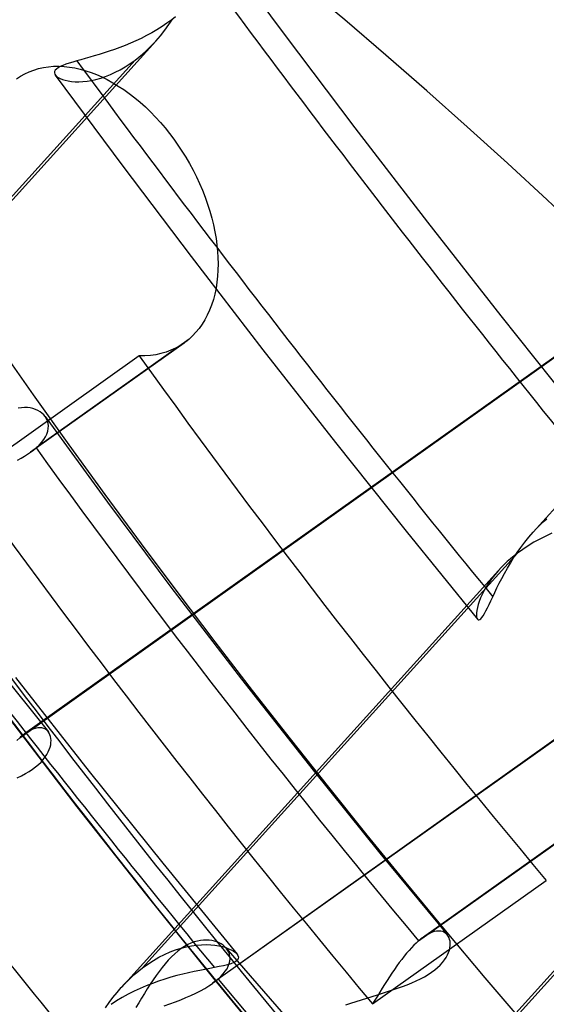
# Model space of a CAD drawing. Header units: millimetres. Extents: x -163 to 160, y -206 to 203.
# Tile 32 of 97: x -14.35 to -11.13, y -9.29 to -3.28. Entities that reach past the tile are written whole.
import ezdxf

# ---------------------------------------------------------------- set-up
doc = ezdxf.new("R2010")
doc.units = ezdxf.units.MM
doc.layers.add('MAIN-1', color=7, linetype='Continuous')
doc.layers.add('MAIN-2', color=7, linetype='Continuous')

msp = doc.modelspace()

# ---------------------------------------------------------------- linework, layer by layer
at = {"layer": 'MAIN-1'}
for centre, major_axis, start_param, end_param in [((-0.5, -0.433), (86.4143, -99.7826), 0.713724, 3.388402), ((-27, -23.3827), (-83.7957, 96.7589), -3.141592, -0.857072), ((-27, -23.3827), (83.141, -96.003), 0, 2.284521), ((-18.95, -16.4112), (-20.7853, 24.0007), -2.427868, -0.857072), ((-19.2, -16.6277), (18.7067, -21.6007), 0.713724, 3.141578), ((-19.2, -16.6277), (-20.4579, 23.6228), 2.667559, 5.426113), ((-23.5, -20.3516), (-18.7067, 21.6007), -2.427868, -0.857072), ((-24, -20.7846), (-18.0521, 20.8447), 2.284521, 5.426113)]:
    msp.add_ellipse(centre, major_axis=major_axis, ratio=0.75, start_param=start_param, end_param=end_param, dxfattribs=at)
at = {"layer": 'MAIN-2'}
for p, q in [((-13.1592, -2.7966), (-12.7339, -3.3707)), ((-13.4194, -3.2827), (-13.4485, -3.304)), ((-13.4361, -3.3128), (-13.4122, -3.2777)), ((-13.3969, -3.2651), (-13.4194, -3.2827)), ((-13.541, -3.3624), (-13.5733, -3.38)), ((-13.5094, -3.3438), (-13.541, -3.3624)), ((-13.4785, -3.3243), (-13.5094, -3.3438)), ((-13.4882, -3.3808), (-13.4615, -3.3473)), ((-13.4485, -3.304), (-13.4785, -3.3243)), ((-13.4615, -3.3473), (-13.4361, -3.3128)), ((-15.8107, -5.9499), (-13.5165, -3.4135)), ((-13.6389, -3.4121), (-13.6717, -3.4267)), ((-13.606, -3.3966), (-13.6389, -3.4121)), ((-13.5733, -3.38), (-13.606, -3.3966)), ((-13.536, -3.4344), (-13.5163, -3.4132)), ((-13.5163, -3.4132), (-13.4882, -3.3808)), ((-12.7339, -3.3707), (-12.3032, -3.9414)), ((-13.8008, -3.4754), (-13.8318, -3.4855)), ((-13.7691, -3.4645), (-13.8008, -3.4754)), ((-13.7369, -3.4528), (-13.7691, -3.4645)), ((-13.7044, -3.4402), (-13.7369, -3.4528)), ((-13.6717, -3.4267), (-13.7044, -3.4402)), ((-13.5986, -3.4939), (-13.5772, -3.4748)), ((-13.5772, -3.4748), (-13.5563, -3.455)), ((-13.5563, -3.455), (-13.536, -3.4344)), ((-15.9311, -6.0595), (-13.6424, -3.5293)), ((-14.0226, -3.5408), (-14.0451, -3.5478)), ((-13.9981, -3.5337), (-14.0226, -3.5408)), ((-13.9734, -3.5267), (-13.9981, -3.5337)), ((-13.9473, -3.5194), (-13.9734, -3.5267)), ((-13.92, -3.5117), (-13.9473, -3.5194)), ((-13.8916, -3.5035), (-13.92, -3.5117)), ((-13.8621, -3.4948), (-13.8916, -3.5035)), ((-13.8318, -3.4855), (-13.8621, -3.4948)), ((-13.6723, -3.5507), (-13.6424, -3.5293)), ((-13.6424, -3.5293), (-13.6204, -3.5121)), ((-13.6204, -3.5121), (-13.5986, -3.4939)), ((-14.3155, -3.6132), (-14.2887, -3.6007)), ((-14.2887, -3.6007), (-14.2609, -3.5899)), ((-14.2609, -3.5899), (-14.232, -3.5811)), ((-14.232, -3.5811), (-14.2022, -3.5743)), ((-14.2022, -3.5743), (-14.1715, -3.5696)), ((-14.1715, -3.5696), (-14.1401, -3.567)), ((-14.1401, -3.567), (-14.1081, -3.5666)), ((-14.1338, -3.5987), (-14.1351, -3.6064)), ((-14.1296, -3.5911), (-14.1338, -3.5987)), ((-14.1225, -3.5835), (-14.1296, -3.5911)), ((-14.1124, -3.5761), (-14.1225, -3.5835)), ((-14.0993, -3.5688), (-14.1124, -3.5761)), ((-14.1081, -3.5666), (-14.0757, -3.5681)), ((-14.0837, -3.5618), (-14.0993, -3.5688)), ((-14.0655, -3.5548), (-14.0837, -3.5618)), ((-14.0757, -3.5681), (-14.0429, -3.5717)), ((-14.0451, -3.5478), (-14.0655, -3.5548)), ((-14.0429, -3.5717), (-14.01, -3.5772)), ((-14.01, -3.5772), (-13.977, -3.5845)), ((-13.977, -3.5845), (-13.9441, -3.5936)), ((-13.9441, -3.5936), (-13.9115, -3.6045)), ((-13.7635, -3.6037), (-13.733, -3.588)), ((-13.733, -3.588), (-13.7025, -3.5703)), ((-13.7025, -3.5703), (-13.6723, -3.5507)), ((-14.3654, -3.6434), (-14.3411, -3.6275)), ((-14.3411, -3.6275), (-14.3155, -3.6132)), ((-14.1351, -3.6064), (-14.1334, -3.6141)), ((-14.1334, -3.6141), (-14.1289, -3.6217)), ((-14.1297, -3.6207), (-13.7181, -4.1751)), ((-14.1289, -3.6217), (-14.1217, -3.629)), ((-14.1217, -3.629), (-14.112, -3.6358)), ((-14.112, -3.6358), (-14.0999, -3.6421)), ((-14.0999, -3.6421), (-14.0857, -3.6477)), ((-14.0857, -3.6477), (-14.0694, -3.6525)), ((-14.0694, -3.6525), (-14.0511, -3.6564)), ((-14.0511, -3.6564), (-14.0311, -3.6592)), ((-14.0311, -3.6592), (-14.0094, -3.6608)), ((-14.0094, -3.6608), (-13.9863, -3.6611)), ((-13.9863, -3.6611), (-13.9617, -3.6599)), ((-13.9617, -3.6599), (-13.936, -3.6572)), ((-13.936, -3.6572), (-13.9092, -3.6529)), ((-13.9115, -3.6045), (-13.879, -3.6171)), ((-13.9092, -3.6529), (-13.8814, -3.6468)), ((-13.8814, -3.6468), (-13.8529, -3.639)), ((-13.879, -3.6171), (-13.846, -3.6317)), ((-13.8529, -3.639), (-13.8236, -3.6292)), ((-13.846, -3.6317), (-13.8126, -3.6483)), ((-13.8236, -3.6292), (-13.7938, -3.6175)), ((-13.8126, -3.6483), (-13.779, -3.6668)), ((-13.7938, -3.6175), (-13.7635, -3.6037)), ((-13.779, -3.6668), (-13.7453, -3.6871)), ((-13.7453, -3.6871), (-13.7117, -3.7092)), ((-13.7117, -3.7092), (-13.6782, -3.7331)), ((-13.6782, -3.7331), (-13.6451, -3.7588)), ((-13.6451, -3.7588), (-13.6124, -3.786)), ((-13.6124, -3.786), (-13.5804, -3.8149)), ((-13.5804, -3.8149), (-13.549, -3.8451)), ((-14.3469, -7.6617), (-9.0566, -3.8986)), ((-9.0236, -3.8728), (-14.3174, -7.6384)), ((-13.549, -3.8451), (-13.5185, -3.8766)), ((-13.5185, -3.8766), (-13.4888, -3.9092)), ((-11.2149, -6.4082), (-8.9154, -3.8659)), ((-13.4888, -3.9092), (-13.4601, -3.9427)), ((-13.4601, -3.9427), (-13.4326, -3.977)), ((-12.3032, -3.9414), (-11.8602, -4.5175)), ((-13.4326, -3.977), (-13.4063, -4.0119)), ((-13.4063, -4.0119), (-13.3812, -4.0472)), ((-13.3812, -4.0472), (-13.3571, -4.0836)), ((-13.3571, -4.0836), (-13.3337, -4.1212)), ((-13.3337, -4.1212), (-13.3112, -4.16)), ((-13.7181, -4.1751), (-13.3018, -4.7264)), ((-13.3112, -4.16), (-13.2896, -4.1997)), ((-13.2896, -4.1997), (-13.2691, -4.2403)), ((-13.2691, -4.2403), (-13.2499, -4.2815)), ((-13.2499, -4.2815), (-13.2319, -4.3232)), ((-13.2319, -4.3232), (-13.2154, -4.3653)), ((-13.2154, -4.3653), (-13.2004, -4.4076)), ((-13.2004, -4.4076), (-13.1869, -4.4499)), ((-13.1869, -4.4499), (-13.1751, -4.4922)), ((-13.1751, -4.4922), (-13.1648, -4.5341)), ((-13.1648, -4.5341), (-13.1561, -4.5756)), ((-11.8602, -4.5175), (-11.4121, -5.0898)), ((-13.1561, -4.5756), (-13.1489, -4.6165)), ((-13.1489, -4.6165), (-13.1434, -4.6566)), ((-13.1434, -4.6566), (-13.1395, -4.6957)), ((-13.3018, -4.7264), (-12.8636, -5.296)), ((-13.1395, -4.6957), (-13.1372, -4.734)), ((-13.1372, -4.734), (-13.1364, -4.7721)), ((-13.1364, -4.7721), (-13.1373, -4.8099)), ((-13.1397, -4.8474), (-13.1437, -4.8843)), ((-13.1373, -4.8099), (-13.1397, -4.8474)), ((-13.1493, -4.9204), (-13.1566, -4.9557)), ((-13.1437, -4.8843), (-13.1493, -4.9204)), ((-13.1566, -4.9557), (-13.1655, -4.9899)), ((-13.1762, -5.0229), (-13.1885, -5.0544)), ((-13.1655, -4.9899), (-13.1762, -5.0229)), ((-13.2023, -5.0845), (-13.2177, -5.1131)), ((-13.1885, -5.0544), (-13.2023, -5.0845)), ((-11.4121, -5.0898), (-10.9659, -5.6491)), ((-13.2344, -5.1401), (-13.2524, -5.1653)), ((-13.2177, -5.1131), (-13.2344, -5.1401)), ((-13.2918, -5.2105), (-13.313, -5.2302)), ((-13.2715, -5.1888), (-13.2918, -5.2105)), ((-13.2524, -5.1653), (-13.2715, -5.1888)), ((-13.3441, -5.2547), (-14.2801, -5.9205)), ((-13.313, -5.2302), (-14.2473, -5.8948)), ((-13.3695, -5.2712), (-13.3965, -5.2861)), ((-13.3441, -5.2546), (-13.3695, -5.2712)), ((-13.3387, -5.2507), (-13.3441, -5.2546)), ((-13.3334, -5.2467), (-13.3387, -5.2507)), ((-13.3282, -5.2427), (-13.3334, -5.2467)), ((-13.323, -5.2386), (-13.3282, -5.2427)), ((-13.318, -5.2345), (-13.323, -5.2386)), ((-13.313, -5.2302), (-13.318, -5.2345)), ((-13.6171, -5.3333), (-14.6765, -6.0869)), ((-13.583, -5.333), (-13.6171, -5.3331)), ((-13.5495, -5.3307), (-13.583, -5.333)), ((-13.5168, -5.3261), (-13.5495, -5.3307)), ((-13.4851, -5.3192), (-13.5168, -5.3261)), ((-13.4543, -5.3102), (-13.4851, -5.3192)), ((-13.4248, -5.2991), (-13.4543, -5.3102)), ((-13.3965, -5.2861), (-13.4248, -5.2991)), ((-12.8636, -5.296), (-12.4205, -5.8621)), ((-7.8706, -5.3904), (-13.1698, -9.1599)), ((-7.8411, -5.3671), (-13.1369, -9.1341)), ((-14.3368, -5.6493), (-14.3565, -5.6525)), ((-14.3178, -5.648), (-14.3368, -5.6493)), ((-14.2995, -5.6485), (-14.3178, -5.648)), ((-14.2822, -5.6507), (-14.2995, -5.6485)), ((-14.2658, -5.6544), (-14.2822, -5.6507)), ((-14.2504, -5.6595), (-14.2658, -5.6544)), ((-14.236, -5.666), (-14.2504, -5.6595)), ((-14.2227, -5.6738), (-14.236, -5.666)), ((-14.2108, -5.6827), (-14.2227, -5.6738)), ((-14.2002, -5.6927), (-14.2108, -5.6827)), ((-14.1911, -5.7038), (-14.2002, -5.6927)), ((-14.1918, -5.7027), (-13.8114, -6.2249)), ((-14.1831, -5.7167), (-14.1911, -5.7038)), ((-14.1771, -5.7306), (-14.1831, -5.7167)), ((-14.1733, -5.7453), (-14.1771, -5.7306)), ((-14.1717, -5.7606), (-14.1733, -5.7453)), ((-14.1724, -5.7765), (-14.1717, -5.7606)), ((-14.1894, -5.8267), (-14.1813, -5.8097)), ((-14.1813, -5.8097), (-14.1756, -5.7929)), ((-14.1756, -5.7929), (-14.1724, -5.7765)), ((-14.2473, -5.8948), (-14.229, -5.8779)), ((-14.229, -5.8779), (-14.2133, -5.8608)), ((-14.2133, -5.8608), (-14.2001, -5.8437)), ((-14.2001, -5.8437), (-14.1894, -5.8267)), ((-12.4205, -5.8621), (-11.9896, -6.4027)), ((-14.3386, -5.9571), (-14.318, -5.9452)), ((-14.318, -5.9452), (-14.2985, -5.933)), ((-14.2985, -5.933), (-14.2802, -5.9206)), ((-14.2802, -5.9206), (-14.2744, -5.9163)), ((-14.2744, -5.9163), (-14.2687, -5.9121)), ((-14.2687, -5.9121), (-14.2631, -5.9078)), ((-14.2631, -5.9078), (-14.2577, -5.9035)), ((-14.2577, -5.9035), (-14.2524, -5.8992)), ((-14.2524, -5.8992), (-14.2473, -5.8948)), ((-14.3603, -5.9687), (-14.3386, -5.9571)), ((-13.8114, -6.2249), (-13.4246, -6.743)), ((-11.1742, -6.3658), (-11.153, -6.3455)), ((-11.153, -6.3455), (-11.1313, -6.326)), ((-11.9896, -6.4027), (-11.554, -6.9399)), ((-11.2414, -6.4386), (-11.215, -6.4083)), ((-11.215, -6.4083), (-11.1949, -6.3867)), ((-11.1949, -6.3867), (-11.1742, -6.3658)), ((-11.1017, -6.4146), (-11.1384, -6.4319)), ((-11.2901, -6.501), (-11.2664, -6.4696)), ((-11.2664, -6.4696), (-11.2414, -6.4386)), ((-11.2098, -6.4701), (-11.2443, -6.4911)), ((-11.1745, -6.4504), (-11.2098, -6.4701)), ((-11.1384, -6.4319), (-11.1745, -6.4504)), ((-11.3093, -6.5359), (-13.598, -9.0662)), ((-11.3337, -6.5646), (-11.3125, -6.5328)), ((-11.3093, -6.5359), (-11.3313, -6.553)), ((-11.3125, -6.5328), (-11.2901, -6.501)), ((-11.2776, -6.5131), (-11.3093, -6.5359)), ((-11.2443, -6.4911), (-11.2776, -6.5131)), ((-11.3725, -6.5882), (-11.3918, -6.6062)), ((-11.3523, -6.5704), (-11.3725, -6.5882)), ((-11.3722, -6.6281), (-11.3535, -6.5965)), ((-11.3535, -6.5965), (-11.3337, -6.5646)), ((-11.3313, -6.553), (-11.3523, -6.5704)), ((-13.7268, -9.1852), (-11.4269, -6.6426)), ((-11.4272, -6.6429), (-11.4487, -6.6678)), ((-11.41, -6.6245), (-11.4272, -6.6429)), ((-11.3918, -6.6062), (-11.41, -6.6245)), ((-11.406, -6.6901), (-11.3896, -6.6594)), ((-11.3896, -6.6594), (-11.3722, -6.6281)), ((-11.4856, -6.7171), (-11.5011, -6.7413)), ((-11.4681, -6.6926), (-11.4856, -6.7171)), ((-11.4487, -6.6678), (-11.4681, -6.6926)), ((-11.4355, -6.7488), (-11.4212, -6.7199)), ((-11.4212, -6.7199), (-11.406, -6.6901)), ((-13.4246, -6.743), (-12.9944, -7.3042)), ((-11.5146, -6.7649), (-11.5262, -6.7878)), ((-11.5011, -6.7413), (-11.5146, -6.7649)), ((-11.4612, -6.8028), (-11.4488, -6.7765)), ((-11.4488, -6.7765), (-11.4355, -6.7488)), ((-11.544, -6.8306), (-11.5503, -6.8503)), ((-11.536, -6.8097), (-11.544, -6.8306)), ((-11.5262, -6.7878), (-11.536, -6.8097)), ((-11.4832, -6.8496), (-11.4726, -6.8271)), ((-11.4726, -6.8271), (-11.4612, -6.8028)), ((-11.5599, -6.9003), (-11.5604, -6.9134)), ((-11.5582, -6.8853), (-11.5599, -6.9003)), ((-11.555, -6.8685), (-11.5582, -6.8853)), ((-11.5503, -6.8503), (-11.555, -6.8685)), ((-11.5195, -6.9182), (-11.5114, -6.9047)), ((-11.5114, -6.9047), (-11.5026, -6.8887)), ((-11.5026, -6.8887), (-11.4933, -6.8703)), ((-11.4933, -6.8703), (-11.4832, -6.8496)), ((-11.5604, -6.9134), (-11.5595, -6.9244)), ((-11.5595, -6.9244), (-11.5575, -6.9331)), ((-11.5575, -6.9331), (-11.5545, -6.9393)), ((-11.5545, -6.9393), (-11.5505, -6.9428)), ((-11.5505, -6.9428), (-11.5458, -6.9435)), ((-11.5458, -6.9435), (-11.5403, -6.9415)), ((-11.5403, -6.9415), (-11.534, -6.9366)), ((-11.534, -6.9366), (-11.5271, -6.9288)), ((-11.5271, -6.9288), (-11.5195, -6.9182)), ((-14.5762, -7.1223), (-14.1718, -7.6262)), ((-14.3717, -7.294), (-13.9222, -7.8674)), ((-12.9944, -7.3042), (-12.5573, -7.8607)), ((-14.409, -7.5468), (-13.998, -8.0829)), ((-14.2829, -7.6174), (-14.2997, -7.6267)), ((-14.2669, -7.6102), (-14.2829, -7.6174)), ((-14.2516, -7.6052), (-14.2669, -7.6102)), ((-14.2371, -7.6023), (-14.2516, -7.6052)), ((-14.2236, -7.6014), (-14.2371, -7.6023)), ((-14.2112, -7.6026), (-14.2236, -7.6014)), ((-14.1998, -7.6056), (-14.2112, -7.6026)), ((-14.1896, -7.6103), (-14.1998, -7.6056)), ((-14.1806, -7.6168), (-14.1896, -7.6103)), ((-14.1729, -7.6248), (-14.1806, -7.6168)), ((-14.1669, -7.6335), (-14.1729, -7.6248)), ((-14.3469, -7.6617), (-14.3652, -7.6784)), ((-14.3418, -7.6574), (-14.3469, -7.6617)), ((-14.3368, -7.6532), (-14.3418, -7.6574)), ((-14.3318, -7.6492), (-14.3368, -7.6532)), ((-14.3269, -7.6454), (-14.3318, -7.6492)), ((-14.322, -7.6417), (-14.3269, -7.6454)), ((-14.3171, -7.6382), (-14.322, -7.6417)), ((-14.2997, -7.6267), (-14.3171, -7.6382)), ((-14.1621, -7.6434), (-14.1669, -7.6335)), ((-14.1586, -7.6542), (-14.1621, -7.6434)), ((-14.1563, -7.6659), (-14.1586, -7.6542)), ((-14.1554, -7.6784), (-14.1563, -7.6659)), ((-14.1559, -7.6916), (-14.1554, -7.6784)), ((-14.1726, -7.749), (-14.1661, -7.7341)), ((-14.1661, -7.7341), (-14.1611, -7.7195)), ((-14.1611, -7.7195), (-14.1578, -7.7053)), ((-14.1578, -7.7053), (-14.1559, -7.6916)), ((-14.2166, -7.8102), (-14.2028, -7.7949)), ((-14.2028, -7.7949), (-14.1909, -7.7795)), ((-14.1909, -7.7795), (-14.1808, -7.7642)), ((-14.1808, -7.7642), (-14.1726, -7.749)), ((-14.2897, -7.8679), (-14.2689, -7.8541)), ((-14.2689, -7.8541), (-14.2497, -7.8399)), ((-14.2497, -7.8399), (-14.2323, -7.8252)), ((-14.2323, -7.8252), (-14.2166, -7.8102)), ((-12.5573, -7.8607), (-12.1506, -8.3652)), ((-14.3621, -7.9064), (-14.3365, -7.8941)), ((-14.3365, -7.8941), (-14.3123, -7.8812)), ((-14.3123, -7.8812), (-14.2897, -7.8679)), ((-13.9222, -7.8674), (-13.4744, -8.4269)), ((-12.3162, -10.4656), (-10.026, -7.9336)), ((-12.4409, -10.58), (-10.1482, -8.0453)), ((-13.998, -8.0829), (-13.5804, -8.6147)), ((-10.9486, -8.2123), (-11.8846, -8.8782)), ((-11.9141, -8.9015), (-10.9798, -8.2369)), ((-12.1506, -8.3652), (-11.7379, -8.8651)), ((-13.4744, -8.4269), (-13.0209, -8.9821)), ((-12.1941, -9.286), (-11.1346, -8.5324)), ((-13.5804, -8.6147), (-13.1647, -9.1312)), ((-11.8941, -8.8852), (-11.8991, -8.889)), ((-11.8892, -8.8815), (-11.8941, -8.8852)), ((-11.8844, -8.878), (-11.8892, -8.8815)), ((-11.8669, -8.8664), (-11.8844, -8.878)), ((-11.85, -8.8571), (-11.8669, -8.8664)), ((-11.8339, -8.8499), (-11.85, -8.8571)), ((-11.8185, -8.8448), (-11.8339, -8.8499)), ((-11.804, -8.8418), (-11.8185, -8.8448)), ((-11.7904, -8.8409), (-11.804, -8.8418)), ((-11.7778, -8.8419), (-11.7904, -8.8409)), ((-11.7663, -8.8448), (-11.7778, -8.8419)), ((-11.7559, -8.8495), (-11.7663, -8.8448)), ((-11.7467, -8.8559), (-11.7559, -8.8495)), ((-11.7388, -8.8639), (-11.7467, -8.8559)), ((-11.7329, -8.8722), (-11.7388, -8.8639)), ((-11.728, -8.8817), (-11.7329, -8.8722)), ((-11.7243, -8.8923), (-11.728, -8.8817)), ((-13.396, -8.956), (-13.3628, -8.9454)), ((-13.3628, -8.9454), (-13.3302, -8.9371)), ((-13.3419, -8.935), (-13.3618, -8.948)), ((-13.322, -8.924), (-13.3419, -8.935)), ((-13.3302, -8.9371), (-13.2984, -8.9309)), ((-13.3021, -8.9148), (-13.322, -8.924)), ((-13.2823, -8.9075), (-13.3021, -8.9148)), ((-13.2984, -8.9309), (-13.2675, -8.9266)), ((-13.2629, -8.902), (-13.2823, -8.9075)), ((-13.2675, -8.9266), (-13.2376, -8.9243)), ((-13.244, -8.8983), (-13.2629, -8.902)), ((-13.2256, -8.8963), (-13.244, -8.8983)), ((-13.2376, -8.9243), (-13.209, -8.9237)), ((-13.2078, -8.8958), (-13.2256, -8.8963)), ((-13.209, -8.9237), (-13.1819, -8.9248)), ((-13.1908, -8.8967), (-13.2078, -8.8958)), ((-13.1745, -8.899), (-13.1908, -8.8967)), ((-13.1819, -8.9248), (-13.1563, -8.9273)), ((-13.1591, -8.9026), (-13.1745, -8.899)), ((-13.1445, -8.9073), (-13.1591, -8.9026)), ((-13.1563, -8.9273), (-13.1325, -8.9311)), ((-13.1308, -8.9131), (-13.1445, -8.9073)), ((-13.1325, -8.9311), (-13.1104, -8.936)), ((-13.1181, -8.92), (-13.1308, -8.9131)), ((-13.1065, -8.9279), (-13.1181, -8.92)), ((-13.1104, -8.936), (-13.0904, -8.9419)), ((-13.0961, -8.9368), (-13.1065, -8.9279)), ((-13.087, -8.9465), (-13.0961, -8.9368)), ((-13.0904, -8.9419), (-13.0723, -8.9486)), ((-13.0887, -8.9444), (-10.283, -12.1633)), ((-13.0787, -8.9577), (-13.087, -8.9465)), ((-11.9573, -8.9433), (-11.972, -8.9594)), ((-11.9428, -8.9282), (-11.9573, -8.9433)), ((-11.9284, -8.9143), (-11.9428, -8.9282)), ((-11.9141, -8.9015), (-11.9284, -8.9143)), ((-11.9091, -8.8972), (-11.9141, -8.9015)), ((-11.9041, -8.893), (-11.9091, -8.8972)), ((-11.8991, -8.889), (-11.9041, -8.893)), ((-11.7259, -8.957), (-11.7226, -8.9428)), ((-11.7219, -8.9037), (-11.7243, -8.8923)), ((-11.7226, -8.9428), (-11.721, -8.9291)), ((-11.7207, -8.916), (-11.7219, -8.9037)), ((-11.721, -8.9291), (-11.7207, -8.916)), ((-13.5313, -9.0206), (-13.4975, -9.0011)), ((-13.4975, -9.0011), (-13.4637, -8.9838)), ((-13.4637, -8.9838), (-13.4298, -8.9688)), ((-13.4213, -8.9983), (-13.4407, -9.0187)), ((-13.4298, -8.9688), (-13.396, -8.956)), ((-13.4015, -8.9796), (-13.4213, -8.9983)), ((-13.3817, -8.9628), (-13.4015, -8.9796)), ((-13.3618, -8.948), (-13.3817, -8.9628)), ((-13.0721, -8.9699), (-13.0787, -8.9577)), ((-13.0723, -8.9486), (-13.0563, -8.956)), ((-13.0674, -8.9827), (-13.0721, -8.9699)), ((-13.0646, -8.9962), (-13.0674, -8.9827)), ((-13.0638, -9.0103), (-13.0646, -8.9962)), ((-13.0563, -8.956), (-13.0424, -8.9639)), ((-13.0424, -8.9639), (-13.0308, -8.9723)), ((-13.0308, -8.9723), (-13.0219, -8.981)), ((-13.0219, -8.981), (-13.0153, -8.9907)), ((-13.0153, -8.9907), (-13.0124, -9.0002)), ((-13.0124, -9.0002), (-13.0136, -9.0093)), ((-12.0016, -8.9946), (-12.0166, -9.0136)), ((-11.9868, -8.9765), (-12.0016, -8.9946)), ((-11.972, -8.9594), (-11.9868, -8.9765)), ((-11.7555, -9.0176), (-11.7454, -9.0021)), ((-11.7454, -9.0021), (-11.7372, -8.9868)), ((-11.7372, -8.9868), (-11.7307, -8.9718)), ((-11.7307, -8.9718), (-11.7259, -8.957)), ((-13.6208, -9.0841), (-13.598, -9.0662)), ((-13.598, -9.0662), (-13.5648, -9.0423)), ((-13.5648, -9.0423), (-13.5313, -9.0206)), ((-13.4786, -9.0635), (-13.497, -9.0877)), ((-13.4598, -9.0404), (-13.4786, -9.0635)), ((-13.4407, -9.0187), (-13.4598, -9.0404)), ((-13.1593, -9.0637), (-13.1874, -9.069)), ((-13.13, -9.058), (-13.1593, -9.0637)), ((-13.1034, -9.0523), (-13.13, -9.058)), ((-13.0796, -9.0464), (-13.1034, -9.0523)), ((-13.0823, -9.0709), (-13.0743, -9.0553)), ((-13.0589, -9.0401), (-13.0796, -9.0464)), ((-13.0743, -9.0553), (-13.0686, -9.0399)), ((-13.0686, -9.0399), (-13.0651, -9.0249)), ((-13.0651, -9.0249), (-13.0638, -9.0103)), ((-13.0416, -9.0334), (-13.0589, -9.0401)), ((-13.0281, -9.0259), (-13.0416, -9.0334)), ((-13.0188, -9.0179), (-13.0281, -9.0259)), ((-13.0136, -9.0093), (-13.0188, -9.0179)), ((-12.0466, -9.0542), (-12.0615, -9.0755)), ((-12.0316, -9.0335), (-12.0466, -9.0542)), ((-12.0166, -9.0136), (-12.0316, -9.0335)), ((-11.8151, -9.0784), (-11.7974, -9.0637)), ((-11.7974, -9.0637), (-11.7815, -9.0485)), ((-11.7815, -9.0485), (-11.7675, -9.0331)), ((-11.7675, -9.0331), (-11.7555, -9.0176)), ((-13.6861, -9.1427), (-13.6648, -9.1224)), ((-13.6648, -9.1224), (-13.643, -9.1029)), ((-13.643, -9.1029), (-13.6208, -9.0841)), ((-13.5152, -9.1129), (-13.5332, -9.1391)), ((-13.497, -9.0877), (-13.5152, -9.1129)), ((-13.4245, -9.1228), (-13.4618, -9.1341)), ((-13.3877, -9.1126), (-13.4245, -9.1228)), ((-13.3516, -9.1034), (-13.3877, -9.1126)), ((-13.3163, -9.0951), (-13.3516, -9.1034)), ((-13.282, -9.0876), (-13.3163, -9.0951)), ((-13.2489, -9.0808), (-13.282, -9.0876)), ((-13.2173, -9.0747), (-13.2489, -9.0808)), ((-13.1874, -9.069), (-13.2173, -9.0747)), ((-13.1369, -9.1341), (-13.1198, -9.1183)), ((-13.1198, -9.1183), (-13.105, -9.1025)), ((-13.105, -9.1025), (-13.0925, -9.0867)), ((-13.0925, -9.0867), (-13.0823, -9.0709)), ((-12.0913, -9.1198), (-12.1062, -9.1427)), ((-12.0764, -9.0973), (-12.0913, -9.1198)), ((-12.0615, -9.0755), (-12.0764, -9.0973)), ((-11.9029, -9.1328), (-11.8784, -9.1199)), ((-11.8784, -9.1199), (-11.8556, -9.1065)), ((-11.8556, -9.1065), (-11.8345, -9.0927)), ((-11.8345, -9.0927), (-11.8151, -9.0784)), ((-13.7531, -9.2154), (-13.7269, -9.1854)), ((-13.7269, -9.1854), (-13.7068, -9.1637)), ((-13.7068, -9.1637), (-13.6861, -9.1427)), ((-13.5749, -9.1749), (-13.6122, -9.191)), ((-13.5371, -9.1601), (-13.5749, -9.1749)), ((-13.5509, -9.166), (-13.5684, -9.1934)), ((-13.5332, -9.1391), (-13.5509, -9.166)), ((-13.4994, -9.1465), (-13.5371, -9.1601)), ((-13.4618, -9.1341), (-13.4994, -9.1465)), ((-13.2178, -9.1905), (-13.1931, -9.1755)), ((-13.1931, -9.1755), (-13.1702, -9.1602)), ((-13.1702, -9.1602), (-13.1643, -9.1559)), ((-13.1647, -9.1312), (-12.7428, -9.6429)), ((-13.1643, -9.1559), (-13.1585, -9.1516)), ((-13.1585, -9.1516), (-13.1529, -9.1472)), ((-13.1529, -9.1472), (-13.1474, -9.1429)), ((-13.1474, -9.1429), (-13.142, -9.1385)), ((-13.142, -9.1385), (-13.1369, -9.1341)), ((-12.121, -9.1661), (-12.1357, -9.1898)), ((-12.1062, -9.1427), (-12.121, -9.1661)), ((-12.0419, -9.19), (-12.0124, -9.1794)), ((-12.0124, -9.1794), (-11.9836, -9.1685)), ((-11.9836, -9.1685), (-11.9557, -9.1571)), ((-11.9557, -9.1571), (-11.9287, -9.1452)), ((-11.9287, -9.1452), (-11.9029, -9.1328)), ((-13.8014, -9.2772), (-13.7779, -9.2461)), ((-13.7779, -9.2461), (-13.7531, -9.2154)), ((-13.721, -9.2467), (-13.7557, -9.2677)), ((-13.6855, -9.2269), (-13.721, -9.2467)), ((-13.6492, -9.2083), (-13.6855, -9.2269)), ((-13.6122, -9.191), (-13.6492, -9.2083)), ((-13.5859, -9.2214), (-13.6032, -9.2496)), ((-13.5684, -9.1934), (-13.5859, -9.2214)), ((-13.3645, -9.2597), (-13.3327, -9.2468)), ((-13.3327, -9.2468), (-13.3019, -9.2334)), ((-13.3019, -9.2334), (-13.2723, -9.2195)), ((-13.2723, -9.2195), (-13.2442, -9.2052)), ((-13.2442, -9.2052), (-13.2178, -9.1905)), ((-12.229, -9.2497), (-12.1969, -9.2398)), ((-12.1969, -9.2398), (-12.165, -9.23)), ((-12.1651, -9.2378), (-12.1796, -9.2619)), ((-12.1504, -9.2137), (-12.1651, -9.2378)), ((-12.165, -9.23), (-12.1335, -9.2202)), ((-12.1357, -9.1898), (-12.1504, -9.2137)), ((-12.1335, -9.2202), (-12.1025, -9.2103)), ((-12.1025, -9.2103), (-12.072, -9.2003)), ((-12.072, -9.2003), (-12.0419, -9.19)), ((-13.8237, -9.3087), (-13.8014, -9.2772)), ((-13.7557, -9.2677), (-13.7891, -9.2898)), ((-13.6204, -9.2781), (-13.6375, -9.3067)), ((-13.6032, -9.2496), (-13.6204, -9.2781)), ((-13.4647, -9.2963), (-13.4307, -9.2845)), ((-13.4307, -9.2845), (-13.3972, -9.2723)), ((-13.3972, -9.2723), (-13.3645, -9.2597)), ((-12.3583, -9.2909), (-12.3261, -9.2803)), ((-12.3261, -9.2803), (-12.2938, -9.2699)), ((-12.2938, -9.2699), (-12.2614, -9.2598)), ((-12.2614, -9.2598), (-12.229, -9.2497)), ((-12.1796, -9.2619), (-12.1941, -9.286))]:
    msp.add_line(p, q, dxfattribs=at)
for centre, major_axis, start_param, end_param in [((0, 0), (-85.7596, 99.0267), -2.427868, 0.713724), ((0, 0), (-85.7596, 99.0267), 0.713724, 3.855317), ((-0.5, -0.433), (86.4143, -99.7826), -2.427868, -0.246809), ((-2.5, -2.1651), (-83.7957, 96.7589), 0.713724, 2.284521), ((11.5856, 10.0334), (-29.9308, 34.5611), 0.713724, 3.141578), ((11.5856, 10.0334), (-26.1894, 30.2409), 0.713724, 3.141578), ((1.8, 1.5588), (-25.5348, 29.485), 0.619794, 2.284521), ((2.3, 1.9919), (26.1894, -30.2409), -2.427868, -0.857072), ((0, 0), (20.7853, -24.0007), -2.427868, -0.000014), ((31.5237, 27.3004), (-44.6467, 51.5536), 1.471186, 1.527059), ((25.1237, 21.7578), (39.6583, -45.7934), -1.677463, -1.607477), ((25.1237, 21.7578), (-40.4897, 46.7534), 1.465626, 1.532619), ((12.0906, 10.4708), (26.1894, -30.2409), -1.693158, -1.591782), ((18.7237, 16.2152), (35.5012, -40.9933), -1.681623, -1.603317), ((12.3238, 10.6727), (27.1871, -31.393), -1.688358, -1.596582), ((12.0906, 10.4708), (-27.3206, 31.5471), 1.450535, 1.54771), ((18.7237, 16.2152), (-36.3326, 41.9533), 1.461835, 1.53641), ((12.0906, 10.4708), (27.885, -32.1989), -1.690074, -1.594866), ((12.3238, 10.6727), (-28.0185, 32.353), 1.454597, 1.543648), ((31.5237, 27.3004), (50.3003, -58.0818), -1.592863, -0.520016)]:
    msp.add_ellipse(centre, major_axis=major_axis, ratio=0.75, start_param=start_param, end_param=end_param, dxfattribs=at)

doc.saveas('drawing.dxf')
